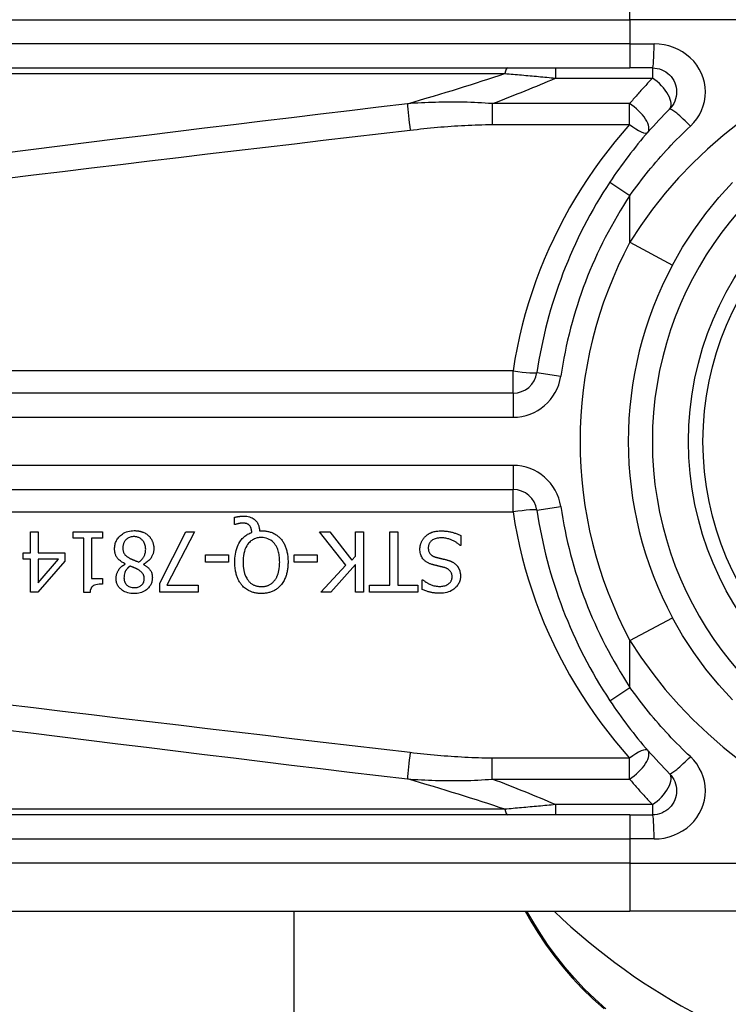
# Model space of a CAD drawing. Header units: inches. Extents: x 4 to 149, y 7 to 82.
# Tile 102 of 188: x 4.523 to 5.102, y 49.864 to 50.668. Entities that reach past the tile are written whole.
import ezdxf

# ---------------------------------------------------------------- set-up
doc = ezdxf.new("R2010")
doc.units = ezdxf.units.IN
doc.header["$MEASUREMENT"] = 0
doc.layers.add('Visible Edges(ANSI)', color=7, linetype='Continuous', lineweight=25)
doc.layers.add('Visible Tangent Edges(ANSI)', color=7, linetype='Continuous', lineweight=25)

msp = doc.modelspace()

# ---------------------------------------------------------------- linework, layer by layer
at = {"layer": 'Visible Edges(ANSI)'}
for p, q in [((4.37279, 50.62854), (5.02185, 50.62854)), ((5.04028, 50.62854), (5.02185, 50.62854)), ((4.92634, 50.36278), (4.27436, 50.36278)), ((4.27436, 50.28407), (4.92634, 50.28407)), ((4.69881, 50.25549), (4.69881, 50.26143)), ((4.69969, 50.25549), (4.69881, 50.25549)), ((4.71923, 50.25043), (4.72075, 50.25043)), ((4.53203, 50.24939), (4.53837, 50.24939)), ((4.53203, 50.23248), (4.53203, 50.24939)), ((4.53837, 50.24939), (4.53837, 50.23248)), ((4.56689, 50.24436), (4.56689, 50.24939)), ((4.56689, 50.24939), (4.59089, 50.24939)), ((4.57562, 50.24436), (4.56689, 50.24436)), ((4.57562, 50.20002), (4.57562, 50.24436)), ((4.58196, 50.24436), (4.58196, 50.21138)), ((4.59089, 50.24436), (4.58196, 50.24436)), ((4.59089, 50.24939), (4.59089, 50.24436)), ((4.63771, 50.20755), (4.65901, 50.24939)), ((4.66603, 50.24939), (4.64354, 50.20596)), ((4.65901, 50.24939), (4.66603, 50.24939)), ((4.78974, 50.22215), (4.76816, 50.24939)), ((4.76816, 50.24939), (4.77666, 50.24939)), ((4.77666, 50.24939), (4.79464, 50.2265)), ((4.79752, 50.24939), (4.80406, 50.24939)), ((4.79752, 50.22973), (4.79752, 50.24939)), ((4.80406, 50.24939), (4.80406, 50.20018)), ((4.82555, 50.206), (4.82555, 50.24939)), ((4.82555, 50.24939), (4.83209, 50.24939)), ((4.83209, 50.24939), (4.83209, 50.206)), ((4.8837, 50.24644), (4.8837, 50.23822)), ((4.8837, 50.23822), (4.88322, 50.23822)), ((4.52617, 50.22718), (4.52617, 50.23248)), ((4.52617, 50.23248), (4.53203, 50.23248)), ((4.53203, 50.22718), (4.52617, 50.22718)), ((4.53203, 50.20018), (4.53203, 50.22718)), ((4.53837, 50.23248), (4.56011, 50.23248)), ((4.53837, 50.22718), (4.53837, 50.20795)), ((4.53837, 50.20795), (4.55492, 50.22718)), ((4.55492, 50.22718), (4.53837, 50.22718)), ((4.56011, 50.23248), (4.56011, 50.22554)), ((4.67516, 50.22486), (4.67516, 50.23085)), ((4.67516, 50.23085), (4.69379, 50.23085)), ((4.69379, 50.23085), (4.69379, 50.22486)), ((4.74762, 50.22486), (4.74762, 50.23085)), ((4.74762, 50.23085), (4.76625, 50.23085)), ((4.76625, 50.23085), (4.76625, 50.22486)), ((4.79464, 50.2265), (4.79752, 50.22973)), ((4.56011, 50.22554), (4.53809, 50.20018)), ((4.60952, 50.22319), (4.60952, 50.22339)), ((4.62451, 50.22311), (4.62451, 50.22291)), ((4.69379, 50.22486), (4.67516, 50.22486)), ((4.76625, 50.22486), (4.74762, 50.22486)), ((4.76936, 50.20018), (4.78974, 50.22215)), ((4.79752, 50.22279), (4.77734, 50.20018)), ((4.79752, 50.20018), (4.79752, 50.22279)), ((4.58196, 50.21138), (4.59089, 50.21138)), ((4.59089, 50.21138), (4.59089, 50.20688)), ((4.85215, 50.20249), (4.85215, 50.21031)), ((4.85215, 50.21031), (4.85263, 50.21031)), ((4.63771, 50.20018), (4.63771, 50.20755)), ((4.64354, 50.20596), (4.66894, 50.20596)), ((4.66894, 50.20596), (4.66894, 50.20018)), ((4.80904, 50.20018), (4.80904, 50.206)), ((4.80904, 50.206), (4.82555, 50.206)), ((4.83209, 50.206), (4.8486, 50.206)), ((4.8486, 50.206), (4.8486, 50.20018)), ((4.53809, 50.20018), (4.53203, 50.20018)), ((4.58072, 50.20002), (4.57562, 50.20002)), ((4.66894, 50.20018), (4.63771, 50.20018)), ((4.77734, 50.20018), (4.76936, 50.20018)), ((4.80406, 50.20018), (4.79752, 50.20018)), ((4.8486, 50.20018), (4.80904, 50.20018)), ((5.02185, 50.01831), (4.37279, 50.01831)), ((5.02185, 50.01831), (5.04028, 50.01831)), ((4.37279, 49.93957), (5.02185, 49.93957)), ((4.74726, 49.93957), (4.74726, 34.05628)), ((4.93622, 49.93957), (4.94084, 49.93156)), ((5.25911, 49.93957), (5.02185, 49.93957))]:
    msp.add_line(p, q, dxfattribs=at)
at = {"layer": 'Visible Edges(ANSI)', "flags": 128}
for points in [[(5.04028, 50.62854), (5.0422, 50.62844), (5.0441, 50.62815), (5.04597, 50.62768), (5.04778, 50.62703), (5.04953, 50.62621), (5.05118, 50.62522), (5.05274, 50.62409), (5.05417, 50.62281), (5.05546, 50.62139), (5.05661, 50.61984), (5.0576, 50.61818), (5.05843, 50.61643), (5.05909, 50.6146), (5.05957, 50.61272), (5.05986, 50.61081), (5.05996, 50.60888), (5.05987, 50.60695), (5.05959, 50.60503), (5.05912, 50.60315), (5.05847, 50.60133), (5.05764, 50.59957), (5.05664, 50.59791), (5.05549, 50.59636), (5.0542, 50.59493)], [(5.0542, 50.59493), (5.05194, 50.59267), (5.04971, 50.59038), (5.04749, 50.58806), (5.04529, 50.58573), (5.04311, 50.58338), (5.04094, 50.58101), (5.0388, 50.57862), (5.03667, 50.57621), (5.03456, 50.57378), (5.03247, 50.57133), (5.0304, 50.56886), (5.02835, 50.56637), (5.02632, 50.56387), (5.02432, 50.56135), (5.02233, 50.55881), (5.02036, 50.55626), (5.01842, 50.55369), (5.0165, 50.5511), (5.0146, 50.5485), (5.01272, 50.54588), (5.01086, 50.54325), (5.00903, 50.5406), (5.00722, 50.53794), (5.00544, 50.53527)], [(5.05656, 50.46745), (5.06485, 50.48197), (5.07395, 50.49604), (5.08379, 50.50958), (5.09434, 50.52252), (5.10553, 50.53481)], [(4.69881, 50.26143), (4.69921, 50.26153), (4.6996, 50.26162), (4.69999, 50.2617), (4.70037, 50.26177), (4.70074, 50.26184), (4.7011, 50.2619), (4.70144, 50.26196), (4.70178, 50.26201), (4.7021, 50.26205), (4.70241, 50.26209), (4.7027, 50.26213), (4.70299, 50.26216), (4.70328, 50.26219), (4.70357, 50.26222), (4.70386, 50.26224), (4.70415, 50.26227), (4.70444, 50.26229), (4.70473, 50.2623), (4.70502, 50.26232), (4.70531, 50.26233), (4.7056, 50.26234), (4.70589, 50.26235), (4.70618, 50.26235), (4.70647, 50.26235)], [(4.70647, 50.26235), (4.70764, 50.26231), (4.7088, 50.2622), (4.70994, 50.262), (4.71107, 50.26171), (4.71217, 50.26132), (4.71317, 50.26085), (4.71404, 50.26035), (4.71478, 50.25983), (4.7154, 50.25932), (4.71591, 50.25884), (4.71636, 50.25835), (4.71677, 50.25784), (4.71715, 50.25731), (4.7175, 50.25676), (4.71781, 50.25618), (4.71809, 50.25559), (4.71834, 50.25497), (4.71856, 50.25434), (4.71874, 50.2537), (4.71889, 50.25306), (4.71901, 50.25241), (4.71911, 50.25175), (4.71918, 50.25109), (4.71923, 50.25043)], [(4.60078, 50.23567), (4.60081, 50.23653), (4.60087, 50.23739), (4.60099, 50.23824), (4.60115, 50.23908), (4.60137, 50.23991), (4.60164, 50.24073), (4.60196, 50.24153), (4.60233, 50.24231), (4.60275, 50.24305), (4.60322, 50.24377), (4.60373, 50.24446), (4.60428, 50.24512), (4.60488, 50.24576), (4.60555, 50.2464), (4.60632, 50.24706), (4.60719, 50.2477), (4.60817, 50.24833), (4.60926, 50.2489), (4.61045, 50.24941), (4.61168, 50.24982), (4.61294, 50.25013), (4.61422, 50.25034), (4.61552, 50.25047), (4.61682, 50.25051)], [(4.61682, 50.25051), (4.61726, 50.2505), (4.6177, 50.25049), (4.61813, 50.25047), (4.61857, 50.25044), (4.61901, 50.2504), (4.61944, 50.25036), (4.61988, 50.2503), (4.62031, 50.25023), (4.62074, 50.25016), (4.62117, 50.25007), (4.62159, 50.24998), (4.62202, 50.24987), (4.62244, 50.24975), (4.62286, 50.24963), (4.62328, 50.24949), (4.6237, 50.24933), (4.6242, 50.24914), (4.62476, 50.24889), (4.62539, 50.24858), (4.62605, 50.24822), (4.62674, 50.24779), (4.62739, 50.24732), (4.62802, 50.24682), (4.62862, 50.24628)], [(4.70539, 50.25665), (4.70522, 50.25665), (4.70505, 50.25664), (4.70488, 50.25663), (4.70471, 50.25662), (4.70454, 50.25661), (4.70436, 50.25659), (4.70419, 50.25657), (4.70402, 50.25655), (4.70384, 50.25653), (4.70367, 50.2565), (4.7035, 50.25647), (4.70333, 50.25644), (4.70315, 50.25641), (4.70298, 50.25638), (4.70281, 50.25635), (4.70265, 50.25631), (4.70248, 50.25627), (4.70232, 50.25624), (4.7021, 50.25619), (4.70172, 50.2561), (4.70124, 50.25597), (4.7007, 50.25583), (4.70017, 50.25566), (4.69969, 50.25549)], [(4.71105, 50.25465), (4.7109, 50.25482), (4.71074, 50.25499), (4.71057, 50.25514), (4.7104, 50.25529), (4.71022, 50.25543), (4.71004, 50.25556), (4.70985, 50.25569), (4.70965, 50.25581), (4.70945, 50.25591), (4.70924, 50.25602), (4.70903, 50.25611), (4.70881, 50.2562), (4.70857, 50.25627), (4.70833, 50.25634), (4.70807, 50.25641), (4.7078, 50.25646), (4.70751, 50.25651), (4.70721, 50.25655), (4.70691, 50.25658), (4.7066, 50.25661), (4.7063, 50.25663), (4.70599, 50.25664), (4.70569, 50.25665), (4.70539, 50.25665)], [(4.71293, 50.24903), (4.71291, 50.24924), (4.71289, 50.24944), (4.71286, 50.24965), (4.71284, 50.24985), (4.71281, 50.25006), (4.71278, 50.25026), (4.71274, 50.25047), (4.71271, 50.25067), (4.71267, 50.25088), (4.71263, 50.25108), (4.71258, 50.25128), (4.71253, 50.25149), (4.71248, 50.25169), (4.71243, 50.25189), (4.71237, 50.25209), (4.71231, 50.25228), (4.71224, 50.25249), (4.71215, 50.25275), (4.71203, 50.25305), (4.71189, 50.25337), (4.71171, 50.25371), (4.71152, 50.25404), (4.7113, 50.25436), (4.71105, 50.25465)], [(4.72075, 50.25043), (4.72149, 50.25042), (4.72223, 50.25039), (4.72297, 50.25034), (4.72371, 50.25027), (4.72444, 50.25018), (4.72517, 50.25006), (4.72589, 50.24992), (4.72661, 50.24976), (4.72732, 50.24958), (4.72803, 50.24936), (4.72873, 50.24913), (4.72942, 50.24886), (4.73011, 50.24857), (4.73078, 50.24825), (4.73144, 50.24791), (4.73208, 50.24754), (4.73271, 50.24715), (4.73333, 50.24673), (4.73393, 50.24628), (4.73451, 50.24581), (4.73506, 50.24532), (4.7356, 50.24481), (4.73612, 50.24428), (4.73662, 50.24373)], [(4.8547, 50.2458), (4.855, 50.24607), (4.85531, 50.24633), (4.85562, 50.24658), (4.85593, 50.24682), (4.85625, 50.24706), (4.85657, 50.24729), (4.8569, 50.24751), (4.85724, 50.24772), (4.85758, 50.24792), (4.85792, 50.24812), (4.85827, 50.24831), (4.85862, 50.24849), (4.85898, 50.24866), (4.85935, 50.24882), (4.85972, 50.24898), (4.86009, 50.24913), (4.86054, 50.24929), (4.86111, 50.24947), (4.86181, 50.24966), (4.86264, 50.24985), (4.86363, 50.25001), (4.86477, 50.25014), (4.86607, 50.25023), (4.86755, 50.25027)], [(4.86755, 50.25027), (4.86824, 50.25026), (4.86894, 50.25025), (4.86964, 50.25022), (4.87035, 50.25018), (4.87106, 50.25013), (4.87177, 50.25007), (4.87248, 50.24999), (4.87319, 50.24989), (4.87389, 50.24978), (4.87458, 50.24965), (4.87527, 50.24951), (4.87595, 50.24934), (4.87662, 50.24916), (4.87728, 50.24896), (4.87794, 50.24875), (4.87859, 50.24853), (4.87924, 50.2483), (4.87989, 50.24806), (4.88053, 50.24781), (4.88118, 50.24756), (4.88181, 50.24729), (4.88245, 50.24702), (4.88307, 50.24673), (4.8837, 50.24644)], [(4.61674, 50.2456), (4.61596, 50.24558), (4.61518, 50.24551), (4.61441, 50.24538), (4.61366, 50.2452), (4.61292, 50.24495), (4.61222, 50.24464), (4.61159, 50.2443), (4.61104, 50.24393), (4.61056, 50.24355), (4.61013, 50.24316), (4.60976, 50.24278), (4.60942, 50.24237), (4.6091, 50.24194), (4.60882, 50.24149), (4.60856, 50.24102), (4.60834, 50.24053), (4.60814, 50.24002), (4.60798, 50.23951), (4.60785, 50.23899), (4.60774, 50.23846), (4.60766, 50.23793), (4.60761, 50.23739), (4.60757, 50.23685), (4.60756, 50.23631)], [(4.62619, 50.23531), (4.62617, 50.2361), (4.6261, 50.23688), (4.62598, 50.23765), (4.62582, 50.23842), (4.62559, 50.23917), (4.62531, 50.2399), (4.62498, 50.24059), (4.62462, 50.24122), (4.62423, 50.24179), (4.62383, 50.24231), (4.62342, 50.24277), (4.62301, 50.24318), (4.62258, 50.24356), (4.62213, 50.24392), (4.62166, 50.24424), (4.62117, 50.24453), (4.62065, 50.24479), (4.62012, 50.24501), (4.61957, 50.2452), (4.61902, 50.24535), (4.61846, 50.24546), (4.61789, 50.24554), (4.61732, 50.24559), (4.61674, 50.2456)], [(4.62862, 50.24628), (4.62892, 50.24599), (4.6292, 50.24569), (4.62947, 50.24538), (4.62974, 50.24506), (4.62999, 50.24474), (4.63023, 50.24441), (4.63046, 50.24408), (4.63069, 50.24373), (4.6309, 50.24338), (4.6311, 50.24303), (4.63129, 50.24266), (4.63146, 50.24229), (4.63163, 50.24191), (4.6318, 50.2415), (4.63197, 50.24105), (4.63213, 50.24057), (4.63229, 50.24004), (4.63243, 50.23948), (4.63256, 50.23888), (4.63266, 50.23827), (4.63275, 50.23765), (4.6328, 50.23703), (4.63284, 50.23641), (4.63285, 50.23579)], [(4.69897, 50.22482), (4.699, 50.22643), (4.69908, 50.22804), (4.69923, 50.22965), (4.69945, 50.23125), (4.69974, 50.23284), (4.70012, 50.2344), (4.70058, 50.23594), (4.70113, 50.23745), (4.70175, 50.23885), (4.7024, 50.24011), (4.70308, 50.24125), (4.70378, 50.24226), (4.70447, 50.24316), (4.70515, 50.24395), (4.70581, 50.24464), (4.70649, 50.24529), (4.7072, 50.2459), (4.70794, 50.24647), (4.70871, 50.247), (4.70951, 50.24749), (4.71034, 50.24794), (4.71118, 50.24835), (4.71204, 50.24871), (4.71293, 50.24903)], [(4.72071, 50.24484), (4.71986, 50.24482), (4.71903, 50.24476), (4.7182, 50.24465), (4.71738, 50.2445), (4.71657, 50.2443), (4.71578, 50.24405), (4.71499, 50.24374), (4.71424, 50.24338), (4.71351, 50.24298), (4.71282, 50.24253), (4.71215, 50.24203), (4.71152, 50.24149), (4.7109, 50.2409), (4.71022, 50.24015), (4.70948, 50.23921), (4.70872, 50.23805), (4.70798, 50.23664), (4.70733, 50.23504), (4.70681, 50.23339), (4.70641, 50.23171), (4.70612, 50.23001), (4.70593, 50.22828), (4.70582, 50.22655), (4.70579, 50.22482)], [(4.73566, 50.22482), (4.73565, 50.22584), (4.73561, 50.22687), (4.73555, 50.2279), (4.73546, 50.22893), (4.73533, 50.22996), (4.73517, 50.23098), (4.73498, 50.23199), (4.73475, 50.233), (4.73447, 50.23398), (4.73415, 50.23495), (4.73377, 50.23593), (4.73331, 50.23694), (4.73275, 50.23797), (4.73209, 50.239), (4.73131, 50.24002), (4.73041, 50.24101), (4.72943, 50.24191), (4.72836, 50.24269), (4.72721, 50.24337), (4.72598, 50.24392), (4.72471, 50.24434), (4.72339, 50.24463), (4.72205, 50.24479), (4.72071, 50.24484)], [(4.73662, 50.24373), (4.73711, 50.24313), (4.73758, 50.24252), (4.73802, 50.24189), (4.73844, 50.24124), (4.73884, 50.24058), (4.73921, 50.23991), (4.73956, 50.23922), (4.73988, 50.23853), (4.74019, 50.23782), (4.74047, 50.2371), (4.74074, 50.23636), (4.74098, 50.23561), (4.74121, 50.23483), (4.74143, 50.23404), (4.74162, 50.23322), (4.7418, 50.23238), (4.74195, 50.23152), (4.74209, 50.23064), (4.74221, 50.22973), (4.7423, 50.2288), (4.74238, 50.22784), (4.74244, 50.22686), (4.74247, 50.22586), (4.74248, 50.22482)], [(4.85024, 50.23535), (4.85025, 50.23584), (4.85027, 50.23633), (4.85031, 50.23681), (4.85037, 50.2373), (4.85044, 50.23777), (4.85053, 50.23825), (4.85064, 50.23872), (4.85076, 50.23919), (4.8509, 50.23966), (4.85105, 50.24012), (4.85122, 50.24058), (4.85141, 50.24103), (4.8516, 50.24148), (4.85181, 50.24192), (4.85204, 50.24235), (4.85227, 50.24278), (4.85253, 50.24319), (4.8528, 50.2436), (4.85308, 50.24399), (4.85338, 50.24438), (4.85369, 50.24475), (4.85401, 50.24511), (4.85435, 50.24546), (4.8547, 50.2458)], [(4.86802, 50.2446), (4.86713, 50.24459), (4.86623, 50.24454), (4.86533, 50.24444), (4.86443, 50.24431), (4.86355, 50.24411), (4.86269, 50.24387), (4.86189, 50.24357), (4.86119, 50.24324), (4.86059, 50.24289), (4.86007, 50.24254), (4.85964, 50.24219), (4.85926, 50.24185), (4.85891, 50.24148), (4.85859, 50.2411), (4.8583, 50.2407), (4.85803, 50.24027), (4.85779, 50.23983), (4.85759, 50.23936), (4.85742, 50.23889), (4.85729, 50.2384), (4.85718, 50.2379), (4.85711, 50.2374), (4.85707, 50.2369), (4.85706, 50.23639)], [(4.88322, 50.23822), (4.88275, 50.23865), (4.88227, 50.23907), (4.88178, 50.23947), (4.88128, 50.23986), (4.88077, 50.24024), (4.88025, 50.2406), (4.87973, 50.24095), (4.87919, 50.24128), (4.87864, 50.2416), (4.87809, 50.2419), (4.87753, 50.24219), (4.87695, 50.24247), (4.87637, 50.24273), (4.87578, 50.24298), (4.87516, 50.24322), (4.8745, 50.24346), (4.87379, 50.24369), (4.87306, 50.2439), (4.87229, 50.24409), (4.87149, 50.24426), (4.87066, 50.24441), (4.86981, 50.24451), (4.86893, 50.24458), (4.86802, 50.2446)], [(4.60952, 50.22339), (4.60882, 50.22372), (4.60814, 50.22408), (4.60746, 50.22446), (4.6068, 50.22487), (4.60615, 50.2253), (4.60553, 50.22576), (4.60493, 50.22624), (4.60436, 50.22676), (4.60381, 50.2273), (4.60332, 50.22785), (4.60289, 50.2284), (4.60251, 50.22895), (4.60219, 50.22949), (4.60191, 50.23003), (4.60168, 50.23057), (4.60148, 50.23111), (4.6013, 50.23166), (4.60116, 50.23222), (4.60104, 50.23279), (4.60094, 50.23336), (4.60087, 50.23393), (4.60082, 50.23451), (4.60079, 50.23509), (4.60078, 50.23567)], [(4.60756, 50.23631), (4.60757, 50.23578), (4.6076, 50.23524), (4.60766, 50.23471), (4.60774, 50.23418), (4.60785, 50.23366), (4.60799, 50.23314), (4.60816, 50.23265), (4.60836, 50.23219), (4.60858, 50.23178), (4.60881, 50.23142), (4.60905, 50.23109), (4.6093, 50.23079), (4.60957, 50.23051), (4.60985, 50.23024), (4.61014, 50.22998), (4.61046, 50.22972), (4.61078, 50.22946), (4.61112, 50.22922), (4.61148, 50.22897), (4.61184, 50.22874), (4.61221, 50.22851), (4.61258, 50.22828), (4.61296, 50.22807), (4.61335, 50.22785)], [(4.62057, 50.22478), (4.62092, 50.22503), (4.62127, 50.22528), (4.62161, 50.22554), (4.62193, 50.22581), (4.62225, 50.2261), (4.62256, 50.22639), (4.62286, 50.22669), (4.62315, 50.227), (4.62343, 50.22732), (4.62369, 50.22766), (4.62395, 50.228), (4.62419, 50.22835), (4.62444, 50.22874), (4.62469, 50.22916), (4.62493, 50.22963), (4.62517, 50.23015), (4.6254, 50.23071), (4.62561, 50.23132), (4.62579, 50.23197), (4.62594, 50.23262), (4.62605, 50.23329), (4.62613, 50.23396), (4.62617, 50.23463), (4.62619, 50.23531)], [(4.63285, 50.23579), (4.63284, 50.23525), (4.63281, 50.23472), (4.63276, 50.23419), (4.63269, 50.23367), (4.6326, 50.23314), (4.63249, 50.23263), (4.63236, 50.23211), (4.63221, 50.23161), (4.63203, 50.2311), (4.63184, 50.2306), (4.63161, 50.23009), (4.63135, 50.22956), (4.63105, 50.22899), (4.63069, 50.22841), (4.63029, 50.22782), (4.62982, 50.22722), (4.6293, 50.22661), (4.62871, 50.226), (4.62808, 50.22543), (4.62742, 50.22489), (4.62673, 50.22439), (4.62601, 50.22393), (4.62527, 50.2235), (4.62451, 50.22311)], [(4.86001, 50.22295), (4.85948, 50.22312), (4.85896, 50.2233), (4.85844, 50.22349), (4.85792, 50.2237), (4.85741, 50.22393), (4.85691, 50.22417), (4.85642, 50.22443), (4.85594, 50.2247), (4.85547, 50.22499), (4.85502, 50.2253), (4.85457, 50.22563), (4.85412, 50.22601), (4.85364, 50.22645), (4.85314, 50.22697), (4.85264, 50.22758), (4.85215, 50.22827), (4.85168, 50.22906), (4.85128, 50.2299), (4.85094, 50.23076), (4.85068, 50.23165), (4.85048, 50.23256), (4.85034, 50.23349), (4.85026, 50.23442), (4.85024, 50.23535)], [(4.85706, 50.23639), (4.85707, 50.23577), (4.85713, 50.23515), (4.85722, 50.23454), (4.85736, 50.23394), (4.85754, 50.23336), (4.85777, 50.2328), (4.85803, 50.23231), (4.8583, 50.23189), (4.85857, 50.23153), (4.85884, 50.23123), (4.85909, 50.23098), (4.85935, 50.23074), (4.85962, 50.23052), (4.85991, 50.23031), (4.8602, 50.23012), (4.8605, 50.22993), (4.86081, 50.22976), (4.86113, 50.2296), (4.86145, 50.22945), (4.86178, 50.22931), (4.86211, 50.22919), (4.86244, 50.22907), (4.86278, 50.22895), (4.86312, 50.22885)], [(4.61335, 50.22785), (4.6135, 50.22777), (4.61366, 50.22768), (4.61383, 50.22759), (4.614, 50.22751), (4.61417, 50.22742), (4.61436, 50.22734), (4.61455, 50.22725), (4.61476, 50.22715), (4.61498, 50.22706), (4.61521, 50.22696), (4.61545, 50.22686), (4.61572, 50.22675), (4.616, 50.22663), (4.61629, 50.22651), (4.61661, 50.22638), (4.61695, 50.22624), (4.61731, 50.2261), (4.6177, 50.22594), (4.6181, 50.22578), (4.61854, 50.2256), (4.619, 50.22542), (4.61949, 50.22522), (4.62001, 50.22501), (4.62057, 50.22478)], [(4.86312, 50.22885), (4.86349, 50.22875), (4.86383, 50.22865), (4.86416, 50.22856), (4.86448, 50.22848), (4.86478, 50.2284), (4.86507, 50.22833), (4.86535, 50.22825), (4.86563, 50.22818), (4.86591, 50.22811), (4.86619, 50.22805), (4.86647, 50.22798), (4.86677, 50.22791), (4.86707, 50.22783), (4.86739, 50.22776), (4.86773, 50.22768), (4.86808, 50.22759), (4.86846, 50.2275), (4.86887, 50.2274), (4.8693, 50.22729), (4.86977, 50.22718), (4.87027, 50.22706), (4.87081, 50.22692), (4.87139, 50.22678), (4.87201, 50.22662)], [(4.87201, 50.22662), (4.8723, 50.22654), (4.87259, 50.22646), (4.87287, 50.22637), (4.87316, 50.22629), (4.87345, 50.2262), (4.87373, 50.2261), (4.87402, 50.226), (4.8743, 50.2259), (4.87458, 50.2258), (4.87486, 50.22569), (4.87514, 50.22558), (4.87541, 50.22546), (4.87569, 50.22534), (4.87596, 50.22522), (4.87623, 50.22509), (4.8765, 50.22496), (4.87678, 50.22482), (4.87713, 50.22463), (4.87754, 50.22439), (4.878, 50.22409), (4.8785, 50.22374), (4.87903, 50.22332), (4.87958, 50.22283), (4.88015, 50.22227)], [(4.60202, 50.21158), (4.60203, 50.21204), (4.60206, 50.21248), (4.6021, 50.21293), (4.60216, 50.21337), (4.60224, 50.21381), (4.60234, 50.21425), (4.60245, 50.21468), (4.60258, 50.21511), (4.60272, 50.21554), (4.60288, 50.21597), (4.60307, 50.21641), (4.60329, 50.2169), (4.60356, 50.21743), (4.60387, 50.21799), (4.60424, 50.21857), (4.60465, 50.21917), (4.60513, 50.21977), (4.60566, 50.22037), (4.60623, 50.22093), (4.60683, 50.22145), (4.60746, 50.22194), (4.60812, 50.22239), (4.60881, 50.22281), (4.60952, 50.22319)], [(4.61339, 50.22151), (4.61316, 50.22134), (4.61294, 50.22116), (4.61271, 50.22097), (4.61249, 50.22079), (4.61227, 50.22059), (4.61206, 50.2204), (4.61184, 50.2202), (4.61164, 50.21999), (4.61143, 50.21978), (4.61123, 50.21957), (4.61104, 50.21935), (4.61085, 50.21913), (4.61067, 50.21891), (4.61049, 50.21868), (4.61033, 50.21845), (4.61016, 50.21821), (4.61001, 50.21797), (4.6098, 50.21759), (4.60951, 50.217), (4.60919, 50.21621), (4.60889, 50.2152), (4.60866, 50.21404), (4.60852, 50.21285), (4.60848, 50.21166)], [(4.62033, 50.21844), (4.62019, 50.21852), (4.62003, 50.21861), (4.61985, 50.2187), (4.61965, 50.21881), (4.61943, 50.21892), (4.6192, 50.21904), (4.61895, 50.21916), (4.61869, 50.21929), (4.61841, 50.21943), (4.61812, 50.21957), (4.61782, 50.21971), (4.61752, 50.21985), (4.6172, 50.22), (4.61687, 50.22015), (4.61653, 50.22029), (4.61619, 50.22044), (4.61585, 50.22059), (4.6155, 50.22073), (4.61515, 50.22087), (4.6148, 50.22101), (4.61444, 50.22114), (4.61409, 50.22127), (4.61374, 50.2214), (4.61339, 50.22151)], [(4.62503, 50.21126), (4.62503, 50.21153), (4.62502, 50.21179), (4.625, 50.21205), (4.62497, 50.21231), (4.62494, 50.21257), (4.6249, 50.21282), (4.62485, 50.21308), (4.62479, 50.21333), (4.62472, 50.21358), (4.62464, 50.21383), (4.62455, 50.21408), (4.62445, 50.21433), (4.62432, 50.2146), (4.62415, 50.21491), (4.62395, 50.21525), (4.62369, 50.21561), (4.62339, 50.216), (4.62302, 50.2164), (4.62262, 50.2168), (4.62219, 50.21717), (4.62174, 50.21751), (4.62128, 50.21784), (4.62081, 50.21815), (4.62033, 50.21844)], [(4.62451, 50.22291), (4.62493, 50.22266), (4.62534, 50.22241), (4.62575, 50.22214), (4.62615, 50.22187), (4.62655, 50.22158), (4.62694, 50.22129), (4.62733, 50.22099), (4.6277, 50.22067), (4.62806, 50.22035), (4.62842, 50.22001), (4.62876, 50.21967), (4.62908, 50.21931), (4.6294, 50.21895), (4.62969, 50.21857), (4.62999, 50.21814), (4.63029, 50.21766), (4.63059, 50.21711), (4.63086, 50.2165), (4.63111, 50.21581), (4.63131, 50.21507), (4.63147, 50.21432), (4.63157, 50.21356), (4.63163, 50.21279), (4.63165, 50.21202)], [(4.70487, 50.20584), (4.70441, 50.2064), (4.70397, 50.20697), (4.70356, 50.20755), (4.70316, 50.20815), (4.70279, 50.20876), (4.70243, 50.20939), (4.7021, 50.21002), (4.70178, 50.21067), (4.70149, 50.21133), (4.70121, 50.21199), (4.70095, 50.21266), (4.7007, 50.21336), (4.70046, 50.2141), (4.70023, 50.21487), (4.70001, 50.21568), (4.69981, 50.21652), (4.69963, 50.21741), (4.69946, 50.21833), (4.69932, 50.2193), (4.6992, 50.22031), (4.6991, 50.22137), (4.69903, 50.22247), (4.69899, 50.22362), (4.69897, 50.22482)], [(4.70579, 50.22482), (4.70579, 50.22427), (4.7058, 50.22372), (4.70582, 50.22317), (4.70585, 50.22261), (4.70588, 50.22206), (4.70592, 50.2215), (4.70597, 50.22095), (4.70603, 50.22039), (4.7061, 50.21984), (4.70618, 50.21929), (4.70627, 50.21874), (4.70637, 50.21819), (4.70648, 50.21765), (4.7066, 50.21711), (4.70673, 50.21658), (4.70688, 50.21604), (4.70705, 50.21545), (4.70727, 50.21478), (4.70754, 50.21404), (4.70787, 50.21325), (4.70825, 50.21243), (4.7087, 50.21158), (4.70922, 50.21074), (4.70982, 50.20991)], [(4.73163, 50.20991), (4.73193, 50.21031), (4.73222, 50.21072), (4.73249, 50.21115), (4.73275, 50.21158), (4.73299, 50.21202), (4.73322, 50.21246), (4.73344, 50.21292), (4.73364, 50.21338), (4.73383, 50.21384), (4.73401, 50.21431), (4.73418, 50.21478), (4.73434, 50.21527), (4.7345, 50.2158), (4.73466, 50.21638), (4.73482, 50.21699), (4.73497, 50.21766), (4.73511, 50.21837), (4.73524, 50.21913), (4.73536, 50.21994), (4.73546, 50.22081), (4.73555, 50.22173), (4.73561, 50.2227), (4.73565, 50.22373), (4.73566, 50.22482)], [(4.74248, 50.22482), (4.74247, 50.22402), (4.74245, 50.22322), (4.74242, 50.22242), (4.74237, 50.22161), (4.74231, 50.22081), (4.74223, 50.22001), (4.74213, 50.21921), (4.74201, 50.21841), (4.74188, 50.21761), (4.74172, 50.21682), (4.74155, 50.21604), (4.74135, 50.21526), (4.74113, 50.21449), (4.74089, 50.21373), (4.74062, 50.21296), (4.74032, 50.21218), (4.73999, 50.21139), (4.73962, 50.21059), (4.73922, 50.20978), (4.73878, 50.20898), (4.73829, 50.20818), (4.73777, 50.20739), (4.73719, 50.20661), (4.73658, 50.20584)], [(4.8701, 50.22036), (4.86964, 50.22048), (4.86919, 50.2206), (4.86874, 50.22071), (4.86829, 50.22083), (4.86784, 50.22094), (4.8674, 50.22105), (4.86696, 50.22116), (4.86653, 50.22126), (4.86609, 50.22137), (4.86566, 50.22147), (4.86524, 50.22158), (4.86482, 50.22168), (4.8644, 50.22178), (4.86398, 50.22189), (4.86357, 50.22199), (4.86316, 50.22209), (4.86275, 50.22219), (4.86235, 50.2223), (4.86195, 50.2224), (4.86155, 50.22251), (4.86116, 50.22262), (4.86077, 50.22273), (4.86039, 50.22284), (4.86001, 50.22295)], [(4.87652, 50.2127), (4.8765, 50.2133), (4.87645, 50.21389), (4.87636, 50.21448), (4.87623, 50.21506), (4.87606, 50.21563), (4.87584, 50.21617), (4.87559, 50.21666), (4.87532, 50.21708), (4.87504, 50.21745), (4.87477, 50.21777), (4.87449, 50.21805), (4.87421, 50.21831), (4.87391, 50.21855), (4.87361, 50.21878), (4.87329, 50.219), (4.87296, 50.2192), (4.87262, 50.21939), (4.87228, 50.21956), (4.87193, 50.21972), (4.87157, 50.21987), (4.87121, 50.22001), (4.87084, 50.22014), (4.87047, 50.22025), (4.8701, 50.22036)], [(4.88015, 50.22227), (4.88035, 50.22205), (4.88054, 50.22182), (4.88073, 50.22159), (4.88091, 50.22135), (4.88109, 50.22111), (4.88125, 50.22087), (4.88141, 50.22062), (4.88157, 50.22037), (4.88172, 50.22012), (4.88186, 50.21986), (4.882, 50.21959), (4.88213, 50.21933), (4.88225, 50.21905), (4.88237, 50.21878), (4.88248, 50.2185), (4.88259, 50.2182), (4.88272, 50.21783), (4.88284, 50.2174), (4.88297, 50.2169), (4.88308, 50.21634), (4.88319, 50.21571), (4.88327, 50.215), (4.88332, 50.21423), (4.88334, 50.21338)], [(4.61682, 50.19906), (4.61548, 50.1991), (4.61416, 50.19921), (4.61284, 50.19941), (4.61155, 50.19971), (4.61028, 50.20011), (4.60909, 50.20061), (4.60805, 50.20115), (4.60716, 50.20172), (4.6064, 50.20229), (4.60578, 50.20283), (4.60526, 50.20333), (4.60479, 50.20384), (4.60435, 50.20438), (4.60394, 50.20495), (4.60357, 50.20553), (4.60324, 50.20614), (4.60294, 50.20678), (4.60269, 50.20744), (4.60248, 50.20811), (4.60231, 50.20879), (4.60218, 50.20948), (4.60209, 50.21018), (4.60204, 50.21088), (4.60202, 50.21158)], [(4.60848, 50.21166), (4.60849, 50.21127), (4.60851, 50.21087), (4.60856, 50.21049), (4.60862, 50.2101), (4.60869, 50.20972), (4.60879, 50.20934), (4.60891, 50.20896), (4.60905, 50.20859), (4.60921, 50.20823), (4.60938, 50.20788), (4.60958, 50.20754), (4.60979, 50.20722), (4.61002, 50.2069), (4.61027, 50.2066), (4.61054, 50.2063), (4.61083, 50.20601), (4.61124, 50.20565), (4.61177, 50.20526), (4.61244, 50.20487), (4.61326, 50.20451), (4.61413, 50.20424), (4.61503, 50.20406), (4.61594, 50.20396), (4.61686, 50.20393)], [(4.63165, 50.21202), (4.63163, 50.21127), (4.63157, 50.21054), (4.63147, 50.2098), (4.63133, 50.20908), (4.63114, 50.20837), (4.6309, 50.20766), (4.63062, 50.20697), (4.63029, 50.2063), (4.62992, 50.20566), (4.62952, 50.20504), (4.62907, 50.20445), (4.62859, 50.20388), (4.62807, 50.20333), (4.62747, 50.20277), (4.62676, 50.20218), (4.62595, 50.2016), (4.62503, 50.20103), (4.62399, 50.2005), (4.62285, 50.20004), (4.62169, 50.19967), (4.62049, 50.19939), (4.61927, 50.1992), (4.61805, 50.1991), (4.61682, 50.19906)], [(4.61686, 50.20393), (4.61762, 50.20395), (4.61838, 50.20402), (4.61913, 50.20415), (4.61986, 50.20434), (4.62058, 50.20459), (4.62124, 50.20489), (4.62182, 50.20522), (4.6223, 50.20555), (4.62271, 50.20588), (4.62304, 50.20618), (4.62333, 50.20647), (4.62359, 50.20677), (4.62383, 50.20709), (4.62404, 50.20742), (4.62424, 50.20777), (4.62442, 50.20813), (4.62457, 50.2085), (4.6247, 50.20889), (4.62481, 50.20927), (4.62489, 50.20966), (4.62495, 50.21006), (4.625, 50.21046), (4.62502, 50.21086), (4.62503, 50.21126)], [(4.70982, 50.20991), (4.71014, 50.2095), (4.71048, 50.20911), (4.71083, 50.20873), (4.71119, 50.20836), (4.71157, 50.20801), (4.71196, 50.20768), (4.71237, 50.20736), (4.71279, 50.20706), (4.71322, 50.20678), (4.71367, 50.20651), (4.71413, 50.20627), (4.71461, 50.20604), (4.71509, 50.20583), (4.71557, 50.20565), (4.71607, 50.20548), (4.71657, 50.20533), (4.71708, 50.2052), (4.71759, 50.20509), (4.7181, 50.205), (4.71862, 50.20493), (4.71914, 50.20487), (4.71966, 50.20483), (4.72018, 50.20481), (4.72071, 50.2048)], [(4.72071, 50.2048), (4.72115, 50.20481), (4.72159, 50.20482), (4.72203, 50.20485), (4.72247, 50.20488), (4.72291, 50.20493), (4.72335, 50.20499), (4.72378, 50.20506), (4.72421, 50.20515), (4.72464, 50.20525), (4.72507, 50.20536), (4.72549, 50.20548), (4.72591, 50.20562), (4.72632, 50.20578), (4.72674, 50.20596), (4.72719, 50.20617), (4.72767, 50.20642), (4.72817, 50.20671), (4.72869, 50.20705), (4.72923, 50.20745), (4.72976, 50.20789), (4.73026, 50.20836), (4.73074, 50.20886), (4.7312, 50.20937), (4.73163, 50.20991)], [(4.85263, 50.21031), (4.85299, 50.20999), (4.85336, 50.20967), (4.85375, 50.20937), (4.85414, 50.20908), (4.85453, 50.2088), (4.85494, 50.20853), (4.85535, 50.20827), (4.85577, 50.20802), (4.85619, 50.20777), (4.85662, 50.20754), (4.85706, 50.20731), (4.85749, 50.20709), (4.85793, 50.20688), (4.85837, 50.20668), (4.85887, 50.20647), (4.85945, 50.20623), (4.86012, 50.20599), (4.86087, 50.20575), (4.86171, 50.20552), (4.86261, 50.20532), (4.86354, 50.20516), (4.86447, 50.20505), (4.86541, 50.20498), (4.86635, 50.20496)], [(4.86635, 50.20496), (4.8672, 50.20498), (4.86806, 50.20504), (4.8689, 50.20515), (4.86974, 50.20531), (4.87057, 50.20553), (4.87137, 50.2058), (4.87212, 50.20613), (4.87277, 50.20647), (4.87334, 50.20683), (4.87383, 50.20719), (4.87423, 50.20753), (4.87457, 50.20785), (4.87487, 50.20817), (4.87516, 50.20852), (4.87542, 50.20888), (4.87565, 50.20925), (4.87586, 50.20965), (4.87604, 50.21006), (4.87619, 50.21048), (4.87631, 50.21092), (4.8764, 50.21136), (4.87647, 50.2118), (4.87651, 50.21225), (4.87652, 50.2127)], [(4.88334, 50.21338), (4.88332, 50.21257), (4.88325, 50.21178), (4.88314, 50.21099), (4.88298, 50.21021), (4.88277, 50.20945), (4.88251, 50.20869), (4.8822, 50.20795), (4.88185, 50.20723), (4.88145, 50.20654), (4.881, 50.20588), (4.88052, 50.20525), (4.87999, 50.20464), (4.87943, 50.20405), (4.87876, 50.20343), (4.87798, 50.20278), (4.87707, 50.20213), (4.87603, 50.20149), (4.87486, 50.2009), (4.87358, 50.20038), (4.87226, 50.19998), (4.87092, 50.19967), (4.86955, 50.19946), (4.86817, 50.19934), (4.86679, 50.1993)], [(4.59089, 50.20688), (4.58952, 50.20685), (4.58816, 50.20675), (4.58684, 50.20658), (4.5856, 50.20631), (4.58448, 50.20595), (4.58365, 50.20556), (4.5831, 50.20522), (4.58279, 50.20497), (4.58254, 50.20474), (4.58231, 50.20449), (4.58209, 50.20423), (4.58189, 50.20395), (4.58172, 50.20365), (4.58155, 50.20335), (4.58141, 50.20304), (4.58128, 50.20272), (4.58117, 50.20239), (4.58107, 50.20206), (4.58098, 50.20173), (4.58091, 50.20139), (4.58085, 50.20105), (4.5808, 50.2007), (4.58076, 50.20036), (4.58072, 50.20002)], [(4.72075, 50.19914), (4.72011, 50.19915), (4.71947, 50.19917), (4.71884, 50.19921), (4.71821, 50.19926), (4.71758, 50.19933), (4.71696, 50.19941), (4.71634, 50.19951), (4.71572, 50.19963), (4.7151, 50.19976), (4.71449, 50.19992), (4.71389, 50.20009), (4.71329, 50.20028), (4.71269, 50.20049), (4.7121, 50.20072), (4.71148, 50.20099), (4.7108, 50.20131), (4.71008, 50.20168), (4.70932, 50.20212), (4.70853, 50.20262), (4.70773, 50.20319), (4.70697, 50.20379), (4.70623, 50.20444), (4.70554, 50.20512), (4.70487, 50.20584)], [(4.73658, 50.20584), (4.73608, 50.20529), (4.73557, 50.20477), (4.73504, 50.20426), (4.7345, 50.20378), (4.73393, 50.20332), (4.73335, 50.20288), (4.73275, 50.20247), (4.73214, 50.20208), (4.7315, 50.20171), (4.73085, 50.20137), (4.73018, 50.20104), (4.7295, 50.20075), (4.72881, 50.20048), (4.7281, 50.20024), (4.72739, 50.20002), (4.72667, 50.19983), (4.72594, 50.19966), (4.72521, 50.19952), (4.72447, 50.1994), (4.72373, 50.1993), (4.72299, 50.19923), (4.72224, 50.19918), (4.72149, 50.19915), (4.72075, 50.19914)], [(4.86679, 50.1993), (4.86622, 50.1993), (4.86565, 50.19932), (4.86508, 50.19933), (4.86452, 50.19936), (4.86395, 50.1994), (4.86338, 50.19944), (4.86282, 50.1995), (4.86225, 50.19956), (4.86169, 50.19963), (4.86113, 50.19971), (4.86057, 50.1998), (4.86001, 50.1999), (4.85945, 50.20001), (4.8589, 50.20013), (4.85833, 50.20027), (4.85772, 50.20042), (4.85709, 50.20059), (4.85644, 50.20079), (4.85576, 50.20101), (4.85507, 50.20125), (4.85436, 50.20152), (4.85363, 50.20181), (4.8529, 50.20214), (4.85215, 50.20249)], [(5.10562, 50.11216), (5.09444, 50.12446), (5.08387, 50.13739), (5.07399, 50.15089), (5.06486, 50.16492), (5.05656, 50.17939)], [(5.00544, 50.11158), (5.00722, 50.10891), (5.00903, 50.10625), (5.01086, 50.1036), (5.01272, 50.10097), (5.0146, 50.09835), (5.0165, 50.09575), (5.01842, 50.09316), (5.02036, 50.09059), (5.02233, 50.08804), (5.02432, 50.0855), (5.02632, 50.08298), (5.02835, 50.08047), (5.0304, 50.07799), (5.03247, 50.07552), (5.03456, 50.07307), (5.03667, 50.07064), (5.0388, 50.06823), (5.04094, 50.06584), (5.04311, 50.06347), (5.04529, 50.06112), (5.04749, 50.05878), (5.04971, 50.05647), (5.05194, 50.05418), (5.0542, 50.05191)], [(5.0542, 50.05191), (5.05548, 50.05049), (5.05662, 50.04894), (5.0576, 50.04729), (5.05843, 50.04554), (5.05908, 50.04372), (5.05956, 50.04185), (5.05986, 50.03994), (5.05996, 50.03801), (5.05987, 50.03608), (5.05958, 50.03416), (5.0591, 50.03228), (5.05844, 50.03046), (5.05762, 50.02871), (5.05662, 50.02705), (5.05548, 50.02549), (5.05419, 50.02407), (5.05277, 50.02278), (5.05122, 50.02163), (5.04957, 50.02064), (5.04782, 50.01981), (5.046, 50.01916), (5.04413, 50.01869), (5.04221, 50.0184), (5.04028, 50.01831)], [(4.94084, 49.93156), (4.9466, 49.92208), (4.95286, 49.91265), (4.95962, 49.90332), (4.96688, 49.89414), (4.97463, 49.88515), (4.98286, 49.87638), (4.99156, 49.86788), (5.00073, 49.8597)]]:
    msp.add_lwpolyline(points, dxfattribs=at)
at = {"layer": 'Visible Edges(ANSI)'}
msp.add_circle((5.32554, 50.32342), 0.25591, dxfattribs=at)
for centre, radius, start, end in [((5.32554, 50.32342), 0.38386, 146.50369, 171.58673), ((5.32554, 50.32342), 0.30512, 151.83282, 208.16718), ((4.92634, 50.38247), 0.01969, 270, 351.58673), ((4.92634, 50.26438), 0.01969, 8.41327, 90), ((5.32554, 50.32342), 0.38386, 188.41327, 213.49631), ((5.32554, 50.32257), 0.52953, 226.3272, 258.3795)]:
    msp.add_arc(centre, radius, start, end, dxfattribs=at)
at = {"layer": 'Visible Tangent Edges(ANSI)'}
for p, q in [((5.02185, 50.66791), (5.02185, 50.70728)), ((4.37279, 50.66791), (5.02185, 50.66791)), ((5.29301, 50.66791), (5.02185, 50.66791)), ((5.02185, 50.66791), (5.02185, 50.64823)), ((5.02185, 50.64823), (4.37279, 50.64823)), ((5.02185, 50.64823), (5.02185, 50.62854)), ((5.02185, 50.64823), (5.04151, 50.64823)), ((4.96093, 50.62854), (4.96093, 50.6202)), ((5.04028, 50.62854), (5.04028, 50.6202)), ((4.37047, 50.62395), (4.9196, 50.62395)), ((4.96093, 50.6202), (5.04028, 50.6202)), ((4.90931, 50.59932), (4.90931, 50.58222)), ((5.02151, 50.59932), (4.90931, 50.59932)), ((5.02151, 50.58222), (5.02151, 50.59932)), ((4.90931, 50.58222), (5.02151, 50.58222)), ((5.00544, 50.53527), (5.02185, 50.52441)), ((5.02185, 50.48604), (5.02185, 50.52441)), ((5.02185, 50.48604), (5.05656, 50.46745)), ((4.92634, 50.38108), (4.27436, 50.38108)), ((4.92634, 50.36278), (4.92634, 50.38108)), ((4.94582, 50.37959), (4.96529, 50.37671)), ((4.92634, 50.36278), (4.92634, 50.3431)), ((4.27436, 50.3431), (4.92634, 50.3431)), ((4.92634, 50.30375), (4.27436, 50.30375)), ((4.92634, 50.30375), (4.92634, 50.28407)), ((4.92634, 50.26577), (4.92634, 50.28407)), ((4.94582, 50.26726), (4.96529, 50.27014)), ((4.27436, 50.26577), (4.92634, 50.26577)), ((5.02185, 50.16081), (5.05656, 50.17939)), ((5.02185, 50.12244), (5.02185, 50.16081)), ((5.00544, 50.11158), (5.02185, 50.12244)), ((5.02151, 50.06463), (4.90931, 50.06463)), ((4.90931, 50.04753), (4.90931, 50.06463)), ((5.02151, 50.04753), (5.02151, 50.06463)), ((4.90931, 50.04753), (5.02151, 50.04753)), ((4.96093, 50.02665), (4.96093, 50.01831)), ((5.04028, 50.02665), (4.96093, 50.02665)), ((5.04028, 50.02665), (5.04028, 50.01831)), ((4.9196, 50.0229), (4.37047, 50.0229)), ((5.02185, 50.01831), (5.02185, 49.99862)), ((4.37279, 49.99862), (5.02185, 49.99862)), ((5.04151, 49.99862), (5.02185, 49.99862)), ((5.02185, 49.99862), (5.02185, 49.97894)), ((5.02185, 49.97894), (4.37279, 49.97894)), ((5.02185, 49.97894), (5.29301, 49.97894)), ((5.02185, 49.97894), (5.02185, 49.93957)), ((4.94322, 49.93012), (4.9377, 49.93957))]:
    msp.add_line(p, q, dxfattribs=at)
at = {"layer": 'Visible Tangent Edges(ANSI)', "flags": 128}
for points in [[(5.07119, 50.58101), (5.07395, 50.58386), (5.07641, 50.58697), (5.07854, 50.59029), (5.0803, 50.59379), (5.08169, 50.59745), (5.0827, 50.60121), (5.0833, 50.60504), (5.0835, 50.6089), (5.08328, 50.61276), (5.08265, 50.61659), (5.08163, 50.62034), (5.08022, 50.62399), (5.07845, 50.6275), (5.07634, 50.63082), (5.07389, 50.63392), (5.07113, 50.63676), (5.06808, 50.63932), (5.06477, 50.64159), (5.06124, 50.64356), (5.05752, 50.6452), (5.05365, 50.6465), (5.04967, 50.64745), (5.04561, 50.64803), (5.04151, 50.64823)], [(4.9196, 50.62395), (4.9213, 50.6238), (4.92301, 50.62365), (4.92471, 50.6235), (4.92642, 50.62335), (4.92813, 50.6232), (4.92985, 50.62304), (4.93156, 50.62289), (4.93328, 50.62274), (4.935, 50.62258), (4.93672, 50.62243), (4.93844, 50.62227), (4.94017, 50.62212), (4.94189, 50.62196), (4.94362, 50.6218), (4.94535, 50.62164), (4.94707, 50.62148), (4.9488, 50.62133), (4.95053, 50.62117), (4.95226, 50.62101), (4.954, 50.62085), (4.95573, 50.62069), (4.95746, 50.62052), (4.9592, 50.62036), (4.96093, 50.6202)], [(5.04028, 50.6202), (5.03947, 50.61936), (5.03867, 50.61852), (5.03787, 50.61767), (5.03707, 50.61683), (5.03627, 50.61598), (5.03548, 50.61512), (5.03468, 50.61427), (5.03389, 50.61341), (5.0331, 50.61255), (5.03231, 50.61168), (5.03153, 50.61082), (5.03075, 50.60995), (5.02996, 50.60908), (5.02918, 50.6082), (5.02841, 50.60733), (5.02763, 50.60645), (5.02686, 50.60556), (5.02609, 50.60468), (5.02532, 50.60379), (5.02455, 50.6029), (5.02379, 50.60201), (5.02303, 50.60111), (5.02226, 50.60022), (5.02151, 50.59932)], [(4.84, 50.59923), (4.81633, 50.59639), (4.79266, 50.59354), (4.76899, 50.59068), (4.74532, 50.58782), (4.72165, 50.58494), (4.69799, 50.58206), (4.67432, 50.57917), (4.65065, 50.57627), (4.62699, 50.57336), (4.60332, 50.57045), (4.57966, 50.56752), (4.556, 50.56459), (4.53233, 50.56165), (4.50867, 50.5587)], [(4.90931, 50.59932), (4.90637, 50.59956), (4.90345, 50.59977), (4.90053, 50.59996), (4.89761, 50.60012), (4.89469, 50.60026), (4.89178, 50.60037), (4.88887, 50.60046), (4.88597, 50.60053), (4.88307, 50.60058), (4.88017, 50.6006), (4.87728, 50.60061), (4.87439, 50.6006), (4.87151, 50.60057), (4.86863, 50.60052), (4.86575, 50.60046), (4.86288, 50.60038), (4.86, 50.60029), (4.85714, 50.60018), (4.85427, 50.60005), (4.85141, 50.59991), (4.84855, 50.59976), (4.8457, 50.5996), (4.84285, 50.59942), (4.84, 50.59923)], [(4.84232, 50.57771), (4.8451, 50.57803), (4.84788, 50.57834), (4.85066, 50.57864), (4.85344, 50.57893), (4.85623, 50.57922), (4.85901, 50.57949), (4.8618, 50.57976), (4.86458, 50.58001), (4.86737, 50.58025), (4.87016, 50.58048), (4.87295, 50.5807), (4.87574, 50.58091), (4.87853, 50.5811), (4.88133, 50.58128), (4.88412, 50.58145), (4.88692, 50.5816), (4.88971, 50.58174), (4.89251, 50.58186), (4.89531, 50.58197), (4.89811, 50.58205), (4.90091, 50.58212), (4.90371, 50.58217), (4.90651, 50.58221), (4.90931, 50.58222)], [(5.02151, 50.58222), (5.01538, 50.57522), (5.00941, 50.56808), (5.00362, 50.56079), (4.99799, 50.55336), (4.99254, 50.5458), (4.98727, 50.5381), (4.98217, 50.53027), (4.97726, 50.52232), (4.97254, 50.51424), (4.96801, 50.50604), (4.96367, 50.49772), (4.95953, 50.48929), (4.95559, 50.48075), (4.95185, 50.47211), (4.94832, 50.46336), (4.94501, 50.45452), (4.9419, 50.44559), (4.93901, 50.43658), (4.93634, 50.42749), (4.93389, 50.41833), (4.93166, 50.4091), (4.92966, 50.39981), (4.92789, 50.39047), (4.92634, 50.38108)], [(5.11094, 50.58363), (5.09787, 50.57324), (5.08524, 50.56226), (5.07311, 50.55073), (5.06155, 50.53868), (5.05061, 50.52614), (5.04032, 50.51315), (5.03072, 50.49976), (5.02185, 50.48604)], [(5.02185, 50.52441), (5.02366, 50.52694), (5.02549, 50.52947), (5.02734, 50.53198), (5.02922, 50.53447), (5.03112, 50.53696), (5.03304, 50.53943), (5.03499, 50.54188), (5.03696, 50.54432), (5.03895, 50.54674), (5.04096, 50.54915), (5.04299, 50.55154), (5.04504, 50.55392), (5.04712, 50.55627), (5.04921, 50.55861), (5.05132, 50.56094), (5.05346, 50.56324), (5.05561, 50.56553), (5.05778, 50.5678), (5.05997, 50.57005), (5.06218, 50.57228), (5.06441, 50.57449), (5.06665, 50.57669), (5.06892, 50.57886), (5.07119, 50.58101)], [(4.51099, 50.53826), (4.53466, 50.54113), (4.55832, 50.54399), (4.58198, 50.54685), (4.60565, 50.5497), (4.62931, 50.55254), (4.65298, 50.55537), (4.67664, 50.55819), (4.70031, 50.561), (4.72398, 50.56381), (4.74764, 50.56661), (4.77131, 50.56939), (4.79498, 50.57217), (4.81865, 50.57495), (4.84232, 50.57771)], [(4.92634, 50.26577), (4.92789, 50.25638), (4.92966, 50.24704), (4.93166, 50.23775), (4.93389, 50.22852), (4.93634, 50.21936), (4.93901, 50.21027), (4.9419, 50.20126), (4.94501, 50.19233), (4.94832, 50.18349), (4.95185, 50.17474), (4.95559, 50.1661), (4.95953, 50.15756), (4.96367, 50.14913), (4.96801, 50.14081), (4.97254, 50.13261), (4.97726, 50.12453), (4.98217, 50.11658), (4.98727, 50.10875), (4.99254, 50.10105), (4.99799, 50.09349), (5.00362, 50.08606), (5.00941, 50.07877), (5.01538, 50.07163), (5.02151, 50.06463)], [(5.02185, 50.16081), (5.03073, 50.14711), (5.04037, 50.13376), (5.05071, 50.1208), (5.0617, 50.10827), (5.07328, 50.09621), (5.0854, 50.08466), (5.09801, 50.07366), (5.11105, 50.06323)], [(5.07119, 50.06584), (5.06892, 50.06799), (5.06665, 50.07016), (5.06441, 50.07236), (5.06218, 50.07457), (5.05997, 50.0768), (5.05778, 50.07905), (5.05561, 50.08132), (5.05346, 50.08361), (5.05132, 50.08591), (5.04921, 50.08823), (5.04712, 50.09058), (5.04504, 50.09293), (5.04299, 50.09531), (5.04096, 50.0977), (5.03895, 50.10011), (5.03696, 50.10253), (5.03499, 50.10497), (5.03304, 50.10742), (5.03112, 50.10989), (5.02922, 50.11237), (5.02734, 50.11487), (5.02549, 50.11738), (5.02366, 50.11991), (5.02185, 50.12244)], [(4.84232, 50.06914), (4.81865, 50.0719), (4.79498, 50.07468), (4.77131, 50.07746), (4.74764, 50.08024), (4.72398, 50.08304), (4.70031, 50.08585), (4.67664, 50.08866), (4.65298, 50.09148), (4.62931, 50.09431), (4.60565, 50.09715), (4.58198, 50.1), (4.55832, 50.10285), (4.53466, 50.10572), (4.51099, 50.10859)], [(4.50867, 50.08815), (4.53233, 50.0852), (4.556, 50.08226), (4.57966, 50.07932), (4.60332, 50.0764), (4.62699, 50.07348), (4.65065, 50.07058), (4.67432, 50.06768), (4.69799, 50.06479), (4.72165, 50.06191), (4.74532, 50.05903), (4.76899, 50.05617), (4.79266, 50.05331), (4.81633, 50.05046), (4.84, 50.04762)], [(4.90931, 50.06463), (4.90651, 50.06464), (4.90371, 50.06467), (4.90091, 50.06473), (4.89811, 50.06479), (4.89531, 50.06488), (4.89251, 50.06499), (4.88971, 50.06511), (4.88692, 50.06525), (4.88412, 50.0654), (4.88133, 50.06557), (4.87853, 50.06575), (4.87574, 50.06594), (4.87295, 50.06615), (4.87016, 50.06637), (4.86737, 50.0666), (4.86458, 50.06684), (4.8618, 50.06709), (4.85901, 50.06736), (4.85623, 50.06763), (4.85344, 50.06791), (4.85066, 50.06821), (4.84788, 50.06851), (4.8451, 50.06882), (4.84232, 50.06914)], [(5.04151, 49.99862), (5.04562, 49.99881), (5.04971, 49.99938), (5.05372, 50.00032), (5.0576, 50.00163), (5.06132, 50.00329), (5.06485, 50.00527), (5.06815, 50.00756), (5.07119, 50.01014), (5.07394, 50.01299), (5.07638, 50.0161), (5.07849, 50.01943), (5.08026, 50.02293), (5.08166, 50.02658), (5.08268, 50.03033), (5.0833, 50.03416), (5.0835, 50.03803), (5.08327, 50.04189), (5.08264, 50.04571), (5.08162, 50.04945), (5.08022, 50.05309), (5.07847, 50.05658), (5.07637, 50.05989), (5.07394, 50.06299), (5.07119, 50.06584)], [(4.84, 50.04762), (4.84285, 50.04743), (4.8457, 50.04725), (4.84855, 50.04709), (4.85141, 50.04694), (4.85427, 50.0468), (4.85714, 50.04667), (4.86, 50.04656), (4.86288, 50.04647), (4.86575, 50.04639), (4.86863, 50.04633), (4.87151, 50.04628), (4.87439, 50.04625), (4.87728, 50.04624), (4.88017, 50.04625), (4.88307, 50.04627), (4.88597, 50.04632), (4.88887, 50.04639), (4.89178, 50.04648), (4.89469, 50.04659), (4.89761, 50.04672), (4.90053, 50.04689), (4.90345, 50.04707), (4.90637, 50.04729), (4.90931, 50.04753)], [(5.02151, 50.04753), (5.02227, 50.04663), (5.02303, 50.04573), (5.02379, 50.04484), (5.02456, 50.04394), (5.02532, 50.04305), (5.02609, 50.04216), (5.02686, 50.04128), (5.02764, 50.0404), (5.02841, 50.03952), (5.02919, 50.03864), (5.02997, 50.03776), (5.03075, 50.03689), (5.03153, 50.03602), (5.03232, 50.03516), (5.03311, 50.03429), (5.0339, 50.03343), (5.03469, 50.03258), (5.03548, 50.03172), (5.03628, 50.03087), (5.03707, 50.03002), (5.03787, 50.02917), (5.03867, 50.02833), (5.03948, 50.02749), (5.04028, 50.02665)], [(4.96093, 50.02665), (4.9592, 50.02649), (4.95746, 50.02633), (4.95573, 50.02616), (4.954, 50.026), (4.95226, 50.02584), (4.95053, 50.02568), (4.9488, 50.02552), (4.94707, 50.02536), (4.94535, 50.02521), (4.94362, 50.02505), (4.94189, 50.02489), (4.94017, 50.02473), (4.93844, 50.02458), (4.93672, 50.02442), (4.935, 50.02427), (4.93328, 50.02411), (4.93156, 50.02396), (4.92985, 50.02381), (4.92813, 50.02365), (4.92642, 50.0235), (4.92471, 50.02335), (4.92301, 50.0232), (4.9213, 50.02305), (4.9196, 50.0229)], [(5.00206, 49.85993), (4.99306, 49.86793), (4.98452, 49.87623), (4.97645, 49.8848), (4.96884, 49.89358), (4.9617, 49.90255), (4.95505, 49.91165), (4.94888, 49.92086), (4.94322, 49.93012)]]:
    msp.add_lwpolyline(points, dxfattribs=at)
at = {"layer": 'Visible Tangent Edges(ANSI)'}
msp.add_circle((5.32554, 50.32342), 0.24409, dxfattribs=at)
for centre, radius, start, end in [((5.32554, 50.32342), 0.28543, 32.8812, 327.1188), ((5.32554, 50.32342), 0.36417, 146.50369, 171.58673), ((5.32554, 50.32342), 0.34449, 151.83282, 208.16718), ((4.92634, 50.38247), 0.03937, 270, 351.58673), ((4.92634, 50.26438), 0.03937, 8.41327, 90), ((5.32554, 50.32342), 0.36417, 188.41327, 213.49631)]:
    msp.add_arc(centre, radius, start, end, dxfattribs=at)
for centre, major_axis, ratio, start_param, end_param in [((5.04028, 50.64823), (0, -0.01969), 0.062411, 0, 1.570796), ((4.92192, 50.60886), (0, 0.01969), 0.183721, 0, 0.697296), ((1.40999, 50.38379), (3.67256, 0.33874), 0.074886, 5.910747, 5.977199), ((1.41928, 50.32342), (3.67247, 0.40075), 0.088107, 5.956893, 6.005683), ((5.04028, 50.60886), (0.01392, -0.01392), 0.446023, 0, 1.990559), ((4.84232, 50.58414), (0.00234, -0.01955), 0.041071, 3.825401, 5.042638), ((5.02151, 50.58877), (0.01483, -0.01294), 0.431187, 0, 1.930721), ((5.06811, 50.58101), (-0.01392, 0.01392), 0.111497, 4.601416, 6.283185), ((5.02151, 50.58877), (0.01483, -0.01294), 0.257129, 4.93314, 6.283185), ((4.92634, 50.38247), (0.01947, -0.00288), 0.069894, 4.722726, 6.283185), ((4.92634, 50.26438), (0.01947, 0.00288), 0.069894, 0, 1.560459), ((4.84232, 50.06271), (0.00234, 0.01955), 0.041071, 1.240547, 2.457785), ((5.02151, 50.05808), (0.01483, 0.01294), 0.257129, 0, 1.350045), ((5.02151, 50.05808), (0.01483, 0.01294), 0.431187, 4.352465, 6.283185), ((5.06811, 50.06584), (-0.01392, -0.01392), 0.111497, 0, 1.681769), ((5.04028, 50.03799), (0.01392, 0.01392), 0.446023, 4.292626, 6.283185), ((1.40999, 50.26306), (3.67256, -0.33874), 0.074886, 0.305987, 0.372439), ((1.41928, 50.32342), (3.67247, -0.40075), 0.088107, 0.277502, 0.326292), ((4.92192, 50.03799), (0, -0.01969), 0.183721, 5.58589, 6.283185), ((5.04028, 49.99862), (0, 0.01969), 0.062411, 4.712389, 6.283185), ((4.9495, 49.93657), (-0.00866, -0.005), 0.489372, 0, 0.521893)]:
    msp.add_ellipse(centre, major_axis=major_axis, ratio=ratio, start_param=start_param, end_param=end_param, dxfattribs=at)

doc.saveas('drawing.dxf')
